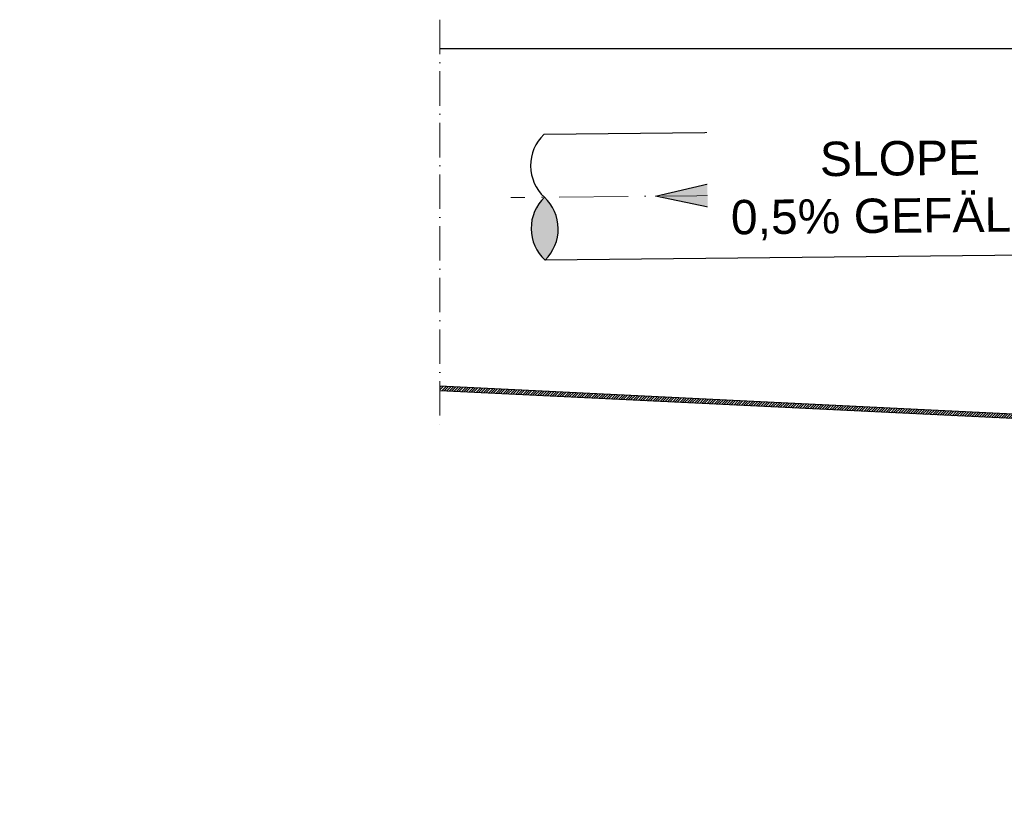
# Model space of a CAD drawing. Header units: millimetres. Extents: x -48448 to 452754, y -13941 to 17062.
# Tile 47 of 256: x -9647 to -7929, y -1143 to 221. Entities that reach past the tile are written whole.
import ezdxf

# ---------------------------------------------------------------- set-up
doc = ezdxf.new("R2010")
doc.units = ezdxf.units.MM
doc.linetypes.add('ACAD_ISO10W100', pattern=[18, 12, -3, 0, -3])
doc.layers.add('Bemaßung', color=7, linetype='Continuous', lineweight=13)
doc.layers.add('Beschriftung', color=7, linetype='Continuous')
doc.styles.add('LBB3.5M1000', font='isocp.shx', dxfattribs={"height": 3.5})

msp = doc.modelspace()

# ---------------------------------------------------------------- hatches: boundary and pattern name
at = {"linetype": 'Continuous', "ltscale": 10}
h = msp.add_hatch(color=256, dxfattribs=at)
h.dxf.hatch_style = 1
h.paths.add_polyline_path([(-8731.462, -88.938, 0.43057008), (-8730.367, -198.483, 0.43057008)])
at = {"lineweight": 5}
h = msp.add_hatch(dxfattribs=at)
h.set_pattern_fill('ANSI31', color=256)
h.set_pattern_definition([(45, (8467.4777, 504.0797), (-2.24506403, 2.24506403), [])])
h.paths.add_polyline_path([(-8913.67, -418.503), (-8913.67, -426.501), (-7190.932, -510.572), (-7190.932, -502.576)])
at = {"layer": 'Bemaßung'}
h = msp.add_hatch(color=256, dxfattribs=at)
h.dxf.hatch_style = 1
h.paths.add_polyline_path([(-8537.386, -87), (-8445.981, -65.777), (-8445.575, -106.392)])

# ---------------------------------------------------------------- linework, layer by layer
at = {"linetype": 'ACAD_ISO10W100', "lineweight": 13, "ltscale": 5}
msp.add_line((-8913.67, 220.873), (-8913.67, -492.035), dxfattribs=at)
for p, q in [((-8913.67, 170.873), (-6889.674, 170.873)), ((-7190.932, -502.576), (-8913.67, -418.503)), ((-7190.932, -510.572), (-8913.67, -426.501))]:
    msp.add_line(p, q)
at = {"linetype": 'Continuous', "ltscale": 10}
for p, q in [((-7325.932, 34.658), (-8732.56, 20.603)), ((-7323.743, -184.43), (-8730.367, -198.483))]:
    msp.add_line(p, q, dxfattribs=at)
at = {"linetype": 'ACAD_ISO10W100', "lineweight": 18, "ltscale": 10}
msp.add_line((-7324.837, -74.886), (-8790.12, -89.524), dxfattribs=at)
at = {"linetype": 'Continuous', "ltscale": 10}
msp.add_lwpolyline([(-8537.386, -87), (-8445.981, -65.777), (-8445.575, -106.392), (-8537.386, -87)], close=True, dxfattribs=at)
for centre, start, end in [((-8680.197, -33.648), 133.981989, 227.16305), ((-8679.102, -143.193), 133.981989, 227.16305), ((-8782.727, -144.228), 313.981989, 47.16305)]:
    msp.add_arc(centre, 75.4, start, end, dxfattribs=at)

# ---------------------------------------------------------------- texts
at = {"layer": 'Beschriftung', "insert": (-13030.008, -963.054), "char_height": 120, "width": 195.94711, "attachment_point": 1, "style": 'LBB3.5M1000', "bg_fill": 2}
msp.add_mtext('\\pi47.714;{\\fArial|b1|i0|c0|p34;B}', dxfattribs=at)

# ---------------------------------------------------------------- next in the draw order: texts
at = {"layer": 'Beschriftung', "insert": (-8417.754, 6.091), "char_height": 60, "width": 604.46642, "attachment_point": 1, "rotation": 0.572544, "style": 'LBB3.5M1000', "bg_fill": 2}
msp.add_mtext('\\pi166.6;{\\fArial|b0|i0|c0|p34;SLOPE\\P\\pi10.378;0,5% GEFÄLLE}', dxfattribs=at)
at = {"layer": 'Beschriftung', "insert": (-13611.777, -963.054), "char_height": 120, "width": 195.94711, "attachment_point": 1, "style": 'LBB3.5M1000', "bg_fill": 2}
msp.add_mtext('\\pi45.709;{\\fArial|b1|i0|c0|p34;C}', dxfattribs=at)

doc.saveas('drawing.dxf')
